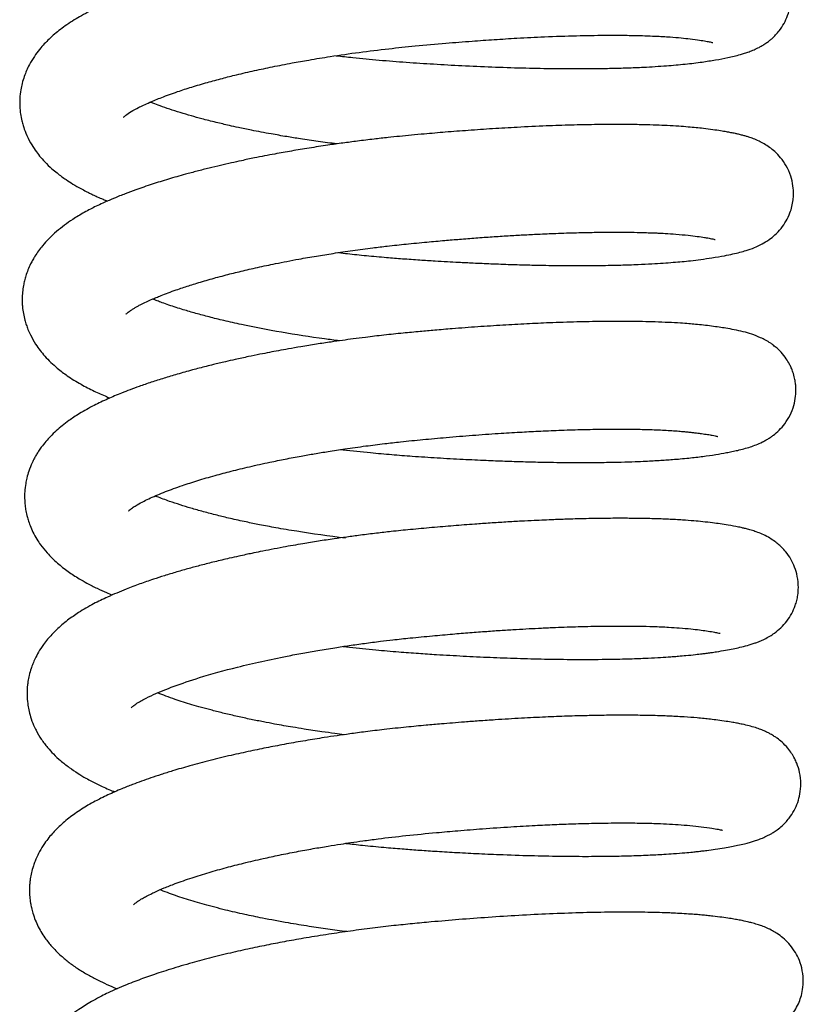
# Model space of a CAD drawing. Header units: inches. Extents: x 0 to 77643, y -44170 to 0.
# Tile 221 of 256: x 75367.25 to 75369.78, y -39652.22 to -39649.04. Entities that reach past the tile are written whole.
import ezdxf

# ---------------------------------------------------------------- set-up
doc = ezdxf.new("R2010")
doc.units = ezdxf.units.IN
doc.header["$MEASUREMENT"] = 0
doc.layers.add('FAKRO LOFT LADDERS', color=7, linetype='Continuous')

msp = doc.modelspace()

# ---------------------------------------------------------------- linework, layer by layer
at = {"layer": 'FAKRO LOFT LADDERS', "color": 7, "linetype": 'Continuous'}
for points, knots in [([(75368.2733, -39649.15338), (75368.29115, -39649.15544), (75368.33739, -39649.16053), (75368.41308, -39649.1678), (75368.50044, -39649.17459), (75368.58982, -39649.18041), (75368.68237, -39649.18558), (75368.77838, -39649.18988), (75368.87464, -39649.19304), (75368.96702, -39649.19488), (75369.04556, -39649.1954), (75369.11083, -39649.19502), (75369.16449, -39649.19412), (75369.21661, -39649.19265), (75369.27684, -39649.19017), (75369.3402, -39649.18627), (75369.40352, -39649.18066), (75369.45634, -39649.17412), (75369.50164, -39649.16707), (75369.54372, -39649.15912), (75369.5709, -39649.15274), (75369.59534, -39649.14546), (75369.60947, -39649.14064), (75369.6248, -39649.13456), (75369.63906, -39649.1278), (75369.65193, -39649.12065), (75369.66288, -39649.1137), (75369.67336, -39649.10601), (75369.68408, -39649.09709), (75369.69499, -39649.0866), (75369.70885, -39649.07052), (75369.7226, -39649.04996), (75369.73532, -39649.02242), (75369.74399, -39648.99011), (75369.74608, -39648.95529), (75369.74179, -39648.92315), (75369.73381, -39648.89748), (75369.72425, -39648.87661), (75369.71265, -39648.85756), (75369.69896, -39648.84055), (75369.68569, -39648.82722), (75369.6729, -39648.8165), (75369.66056, -39648.80781), (75369.64915, -39648.8008), (75369.63749, -39648.79463), (75369.62802, -39648.79024), (75369.61589, -39648.78514), (75369.60332, -39648.78068), (75369.59353, -39648.77761), (75369.58458, -39648.77503), (75369.57, -39648.77114), (75369.54806, -39648.76624), (75369.51869, -39648.76092), (75369.4863, -39648.75603), (75369.45296, -39648.75177), (75369.42286, -39648.74867), (75369.39804, -39648.74652), (75369.37167, -39648.74458), (75369.34004, -39648.74272), (75369.30504, -39648.74116), (75369.2671, -39648.73995), (75369.22757, -39648.73918), (75369.18427, -39648.7388), (75369.13541, -39648.73889), (75369.0769, -39648.73965), (75369.01316, -39648.74122), (75368.95148, -39648.74341), (75368.89911, -39648.74571), (75368.8527, -39648.74805), (75368.80475, -39648.75074), (75368.74519, -39648.75447), (75368.6795, -39648.75912), (75368.61189, -39648.76444), (75368.54506, -39648.77019), (75368.48491, -39648.77575), (75368.43224, -39648.78121), (75368.39159, -39648.78577), (75368.3536, -39648.79032), (75368.31881, -39648.79474), (75368.2874, -39648.79895), (75368.25503, -39648.80349), (75368.2093, -39648.81021), (75368.15385, -39648.81901), (75368.09676, -39648.82889), (75368.04653, -39648.83819), (75367.9938, -39648.84856), (75367.94519, -39648.85887), (75367.90622, -39648.86767), (75367.88208, -39648.87332), (75367.86111, -39648.87837), (75367.83812, -39648.88406), (75367.81088, -39648.89105), (75367.78111, -39648.899), (75367.75131, -39648.90734), (75367.72001, -39648.91649), (75367.68728, -39648.92655), (75367.65179, -39648.93812), (75367.61512, -39648.95084), (75367.58096, -39648.96358), (75367.55235, -39648.97502), (75367.52707, -39648.98571), (75367.50299, -39648.99648), (75367.47526, -39649.00988), (75367.44987, -39649.02341), (75367.42506, -39649.03796), (75367.40231, -39649.05273), (75367.38127, -39649.06794), (75367.36209, -39649.08336), (75367.34472, -39649.09898), (75367.32852, -39649.11536), (75367.31244, -39649.13377), (75367.29595, -39649.15588), (75367.28193, -39649.17895), (75367.27109, -39649.20137), (75367.26359, -39649.22023), (75367.25683, -39649.24241), (75367.25196, -39649.26566), (75367.2494, -39649.28815), (75367.24902, -39649.30835), (75367.24976, -39649.32503), (75367.25172, -39649.34314), (75367.25524, -39649.36167), (75367.26083, -39649.38246), (75367.26959, -39649.40695), (75367.28288, -39649.43388), (75367.29853, -39649.45835), (75367.31404, -39649.47863), (75367.3319, -39649.49872), (75367.35081, -39649.51682), (75367.36904, -39649.53211), (75367.38441, -39649.54386), (75367.40159, -39649.55597), (75367.42175, -39649.56894), (75367.44402, -39649.58179), (75367.46149, -39649.59103), (75367.47471, -39649.59767), (75367.48674, -39649.60346), (75367.50145, -39649.61023), (75367.51711, -39649.61705), (75367.52827, -39649.62171), (75367.53306, -39649.62366)], [0.003751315, 0.003751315, 0.003751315, 0.003751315, 0.003846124, 0.003995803, 0.004148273, 0.004302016, 0.004462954, 0.004635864, 0.004815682, 0.00499088, 0.005160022, 0.005280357, 0.005394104, 0.005504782, 0.005629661, 0.005817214, 0.00598408, 0.00615225, 0.00630319, 0.006458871, 0.006639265, 0.006694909, 0.006756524, 0.006824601, 0.006885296, 0.006920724, 0.006963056, 0.006997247, 0.007022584, 0.00706372, 0.007101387, 0.007159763, 0.007214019, 0.007279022, 0.007350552, 0.007410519, 0.007463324, 0.007502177, 0.007550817, 0.007595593, 0.007634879, 0.007676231, 0.007714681, 0.007747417, 0.00779313, 0.007827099, 0.007866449, 0.007928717, 0.007976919, 0.008005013, 0.008045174, 0.008176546, 0.00828399, 0.008408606, 0.008543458, 0.008626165, 0.008686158, 0.008762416, 0.008852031, 0.008944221, 0.009034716, 0.009133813, 0.009225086, 0.009330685, 0.009455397, 0.009594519, 0.009716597, 0.00981564, 0.009892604, 0.009976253, 0.010080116, 0.010216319, 0.010327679, 0.010437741, 0.010567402, 0.010642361, 0.010713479, 0.010780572, 0.010842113, 0.010897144, 0.010947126, 0.01101454, 0.011142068, 0.011247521, 0.011329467, 0.011423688, 0.011547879, 0.011613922, 0.011657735, 0.011695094, 0.011743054, 0.01180129, 0.011868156, 0.011935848, 0.011999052, 0.01208116, 0.012165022, 0.012256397, 0.012357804, 0.012434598, 0.012493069, 0.012573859, 0.012651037, 0.01273905, 0.01281612, 0.01289832, 0.01297357, 0.013044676, 0.013114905, 0.013179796, 0.013246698, 0.013327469, 0.013414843, 0.013473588, 0.013530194, 0.013591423, 0.013645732, 0.013720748, 0.013767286, 0.013803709, 0.013850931, 0.013910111, 0.013951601, 0.01402132, 0.014118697, 0.014196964, 0.014263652, 0.014336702, 0.01442977, 0.014493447, 0.014546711, 0.014599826, 0.014677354, 0.01476033, 0.014814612, 0.01484799, 0.014883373, 0.014926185, 0.01498206, 0.015023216, 0.015023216, 0.015023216, 0.015023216]), ([(75367.58545, -39649.35224), (75367.58548, -39649.35221), (75367.58661, -39649.35095), (75367.59412, -39649.34431), (75367.61223, -39649.33242), (75367.63525, -39649.31988), (75367.66692, -39649.30501), (75367.70987, -39649.28741), (75367.75567, -39649.2708), (75367.80575, -39649.25454), (75367.85426, -39649.24019), (75367.9031, -39649.22695), (75367.9539, -39649.2142), (75368.00797, -39649.20167), (75368.06791, -39649.18894), (75368.12663, -39649.17752), (75368.18893, -39649.1664), (75368.26125, -39649.15461), (75368.34765, -39649.1422), (75368.43977, -39649.13088), (75368.53362, -39649.12132), (75368.62383, -39649.11314), (75368.70909, -39649.10633), (75368.78584, -39649.10094), (75368.86442, -39649.09616), (75368.95434, -39649.09172), (75369.04974, -39649.08845), (75369.13877, -39649.08703), (75369.21182, -39649.08724), (75369.26554, -39649.08841), (75369.31206, -39649.0902), (75369.35201, -39649.09252), (75369.38891, -39649.09561), (75369.42111, -39649.09921), (75369.44831, -39649.10278), (75369.46987, -39649.10625), (75369.48237, -39649.10869), (75369.48976, -39649.11042), (75369.49186, -39649.111), (75369.49208, -39649.11108), (75369.49208, -39649.11108)], [0.9866361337, 0.9866361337, 0.9866361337, 0.9866361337, 0.9867149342, 0.9868702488, 0.9870218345, 0.9871302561, 0.9872939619, 0.9874367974, 0.9876023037, 0.9877338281, 0.9878701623, 0.9879903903, 0.988100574, 0.9882331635, 0.9883600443, 0.9884937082, 0.9886049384, 0.9887447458, 0.9889292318, 0.9891135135, 0.9892783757, 0.9894690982, 0.9896333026, 0.9897749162, 0.9899231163, 0.9901075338, 0.9903347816, 0.9905467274, 0.9907312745, 0.990889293, 0.9909908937, 0.9911493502, 0.991281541, 0.9914045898, 0.9915520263, 0.9916741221, 0.9917922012, 0.9918694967, 0.9919488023, 0.9919645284, 0.9919645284, 0.9919645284, 0.9919645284]), ([(75368.27579, -39649.43869), (75368.25541, -39649.43615), (75368.2155, -39649.43088), (75368.16148, -39649.42297), (75368.11066, -39649.41486), (75368.05751, -39649.40569), (75368.00519, -39649.39577), (75367.96044, -39649.38649), (75367.92242, -39649.37813), (75367.88233, -39649.36872), (75367.84157, -39649.35835), (75367.80295, -39649.34773), (75367.76818, -39649.33743), (75367.73424, -39649.32654), (75367.70495, -39649.31632), (75367.68457, -39649.30861), (75367.67438, -39649.30456), (75367.67144, -39649.30337)], [0.9835237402, 0.9835237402, 0.9835237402, 0.9835237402, 0.98364438, 0.9837617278, 0.9838520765, 0.9839596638, 0.9841002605, 0.9841954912, 0.9842641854, 0.9843676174, 0.9844866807, 0.9845768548, 0.9846793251, 0.9847839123, 0.9848878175, 0.9849702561, 0.985004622, 0.985004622, 0.985004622, 0.985004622]), ([(75368.28056, -39649.79025), (75368.29048, -39649.79139), (75368.32045, -39649.79476), (75368.37239, -39649.80013), (75368.43183, -39649.80552), (75368.48976, -39649.8101), (75368.54208, -39649.81371), (75368.5903, -39649.8168), (75368.63197, -39649.81925), (75368.67299, -39649.82149), (75368.72009, -39649.82384), (75368.77642, -39649.82631), (75368.83586, -39649.82847), (75368.89188, -39649.83007), (75368.93966, -39649.8311), (75368.97937, -39649.83171), (75369.02103, -39649.83212), (75369.0703, -39649.83227), (75369.13085, -39649.83184), (75369.19217, -39649.83062), (75369.24741, -39649.82873), (75369.29286, -39649.82654), (75369.33069, -39649.82422), (75369.37319, -39649.82105), (75369.4139, -39649.81719), (75369.45532, -39649.81218), (75369.49234, -39649.80675), (75369.52744, -39649.80075), (75369.55493, -39649.79518), (75369.5796, -39649.78929), (75369.60119, -39649.78319), (75369.62513, -39649.77489), (75369.64918, -39649.764), (75369.67225, -39649.7501), (75369.69351, -39649.7332), (75369.71258, -39649.71327), (75369.7294, -39649.68888), (75369.74103, -39649.66441), (75369.74828, -39649.64102), (75369.75187, -39649.62108), (75369.75345, -39649.59867), (75369.75198, -39649.57264), (75369.74463, -39649.54077), (75369.73075, -39649.50966), (75369.71217, -39649.48297), (75369.69312, -39649.46342), (75369.67594, -39649.44962), (75369.65704, -39649.43752), (75369.6405, -39649.42907), (75369.62363, -39649.42197), (75369.60985, -39649.41717), (75369.59821, -39649.41357), (75369.58717, -39649.41051), (75369.57603, -39649.40773), (75369.56353, -39649.40491), (75369.55084, -39649.40231), (75369.535, -39649.39938), (75369.51583, -39649.39621), (75369.49141, -39649.39264), (75369.46494, -39649.38925), (75369.43778, -39649.38628), (75369.41123, -39649.38386), (75369.38046, -39649.38155), (75369.34622, -39649.37956), (75369.30732, -39649.37787), (75369.265, -39649.37662), (75369.21631, -39649.37586), (75369.16421, -39649.37571), (75369.10342, -39649.37625), (75369.03336, -39649.37775), (75368.95011, -39649.38061), (75368.86505, -39649.38462), (75368.78037, -39649.38959), (75368.70261, -39649.39491), (75368.62859, -39649.40063), (75368.56713, -39649.40588), (75368.51766, -39649.4104), (75368.47866, -39649.41415), (75368.43839, -39649.41834), (75368.39281, -39649.42345), (75368.34405, -39649.4294), (75368.29422, -39649.43599), (75368.24198, -39649.44341), (75368.18643, -39649.45195), (75368.12926, -39649.46148), (75368.07011, -39649.4721), (75368.01621, -39649.48257), (75367.96959, -39649.49229), (75367.93313, -39649.50027), (75367.89811, -39649.50829), (75367.86108, -39649.51719), (75367.82305, -39649.52683), (75367.77882, -39649.53866), (75367.73001, -39649.55265), (75367.6762, -39649.56944), (75367.63022, -39649.58514), (75367.59545, -39649.59805), (75367.56916, -39649.60835), (75367.54467, -39649.61843), (75367.5194, -39649.62955), (75367.49749, -39649.63981), (75367.47714, -39649.65002), (75367.45824, -39649.66017), (75367.43899, -39649.67131), (75367.4173, -39649.6849), (75367.39346, -39649.70145), (75367.3678, -39649.72191), (75367.34413, -39649.74391), (75367.32033, -39649.77016), (75367.30335, -39649.79359), (75367.29146, -39649.81359), (75367.28359, -39649.82845), (75367.27575, -39649.84593), (75367.2692, -39649.86422), (75367.26447, -39649.88103), (75367.26072, -39649.89838), (75367.25794, -39649.918), (75367.25692, -39649.93686), (75367.25717, -39649.95282), (75367.25822, -39649.96854), (75367.26075, -39649.98725), (75367.26514, -39650.0068), (75367.27036, -39650.02398), (75367.27631, -39650.04005), (75367.28583, -39650.06132), (75367.29893, -39650.08429), (75367.31491, -39650.10675), (75367.3366, -39650.13294), (75367.36811, -39650.16276), (75367.40525, -39650.19062), (75367.44494, -39650.21541), (75367.48802, -39650.2377), (75367.51996, -39650.25191), (75367.53743, -39650.25916), (75367.54099, -39650.26062)], [0.016599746, 0.016599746, 0.016599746, 0.016599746, 0.016652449, 0.016758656, 0.016873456, 0.016963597, 0.017061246, 0.017146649, 0.017216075, 0.017280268, 0.017363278, 0.017466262, 0.017582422, 0.017686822, 0.017776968, 0.017852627, 0.017915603, 0.018021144, 0.018147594, 0.018290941, 0.018419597, 0.018526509, 0.018619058, 0.018705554, 0.018862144, 0.018962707, 0.019083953, 0.019233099, 0.019348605, 0.019439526, 0.019534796, 0.019646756, 0.019743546, 0.019822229, 0.019880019, 0.019945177, 0.020004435, 0.020061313, 0.020103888, 0.02014548, 0.020177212, 0.020230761, 0.020293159, 0.020363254, 0.020428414, 0.02048964, 0.020543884, 0.020596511, 0.020657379, 0.02072829, 0.02078831, 0.02083259, 0.020879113, 0.020933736, 0.020978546, 0.021038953, 0.021099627, 0.021173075, 0.021266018, 0.021371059, 0.021446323, 0.02152101, 0.021609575, 0.021710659, 0.021799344, 0.021909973, 0.022022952, 0.022140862, 0.022258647, 0.022412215, 0.022569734, 0.022746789, 0.02289184, 0.023033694, 0.023164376, 0.023283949, 0.023356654, 0.023423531, 0.023487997, 0.023567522, 0.023662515, 0.023744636, 0.023831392, 0.02394112, 0.024044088, 0.024144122, 0.024270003, 0.02435059, 0.024415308, 0.024485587, 0.024561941, 0.024643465, 0.024725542, 0.02484865, 0.024971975, 0.025104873, 0.025194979, 0.025243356, 0.025319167, 0.025400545, 0.025465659, 0.025519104, 0.025583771, 0.025647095, 0.025708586, 0.025804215, 0.025901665, 0.02599733, 0.026089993, 0.026207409, 0.026244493, 0.02628693, 0.026345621, 0.026400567, 0.026443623, 0.02648494, 0.026540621, 0.026598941, 0.026632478, 0.026665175, 0.026722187, 0.026780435, 0.026822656, 0.02686489, 0.026918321, 0.027012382, 0.027083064, 0.027150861, 0.027308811, 0.027432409, 0.027586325, 0.027719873, 0.027840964, 0.027871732, 0.027871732, 0.027871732, 0.027871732]), ([(75367.59333, -39649.98919), (75367.59334, -39649.98918), (75367.59512, -39649.98719), (75367.60302, -39649.98076), (75367.61336, -39649.97382), (75367.62209, -39649.96847), (75367.63114, -39649.96337), (75367.643, -39649.95713), (75367.6578, -39649.94995), (75367.67504, -39649.94216), (75367.69097, -39649.93537), (75367.70856, -39649.92821), (75367.73005, -39649.91995), (75367.75313, -39649.91161), (75367.77555, -39649.90393), (75367.79591, -39649.89726), (75367.82502, -39649.8881), (75367.86467, -39649.87641), (75367.9146, -39649.86293), (75367.96585, -39649.85017), (75368.01922, -39649.83788), (75368.06913, -39649.8273), (75368.11412, -39649.81841), (75368.15805, -39649.81019), (75368.20791, -39649.80149), (75368.2659, -39649.79217), (75368.32687, -39649.78321), (75368.38552, -39649.77546), (75368.44318, -39649.76854), (75368.5016, -39649.76223), (75368.56369, -39649.75626), (75368.62145, -39649.75107), (75368.67427, -39649.74666), (75368.7255, -39649.7427), (75368.77803, -39649.73897), (75368.82909, -39649.7357), (75368.87862, -39649.73285), (75368.93033, -39649.73023), (75368.98845, -39649.72776), (75369.04931, -39649.72578), (75369.10809, -39649.72455), (75369.15988, -39649.72405), (75369.20589, -39649.72415), (75369.24463, -39649.7247), (75369.27475, -39649.72547), (75369.29709, -39649.72625), (75369.31707, -39649.72711), (75369.34234, -39649.72841), (75369.37605, -39649.73067), (75369.41128, -39649.73405), (75369.44174, -39649.73775), (75369.46216, -39649.74066), (75369.47531, -39649.74282), (75369.48471, -39649.74453), (75369.49224, -39649.74608), (75369.4981, -39649.74748), (75369.49975, -39649.74794), (75369.49994, -39649.74801), (75369.49995, -39649.74801)], [0.9737785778, 0.9737785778, 0.9737785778, 0.9737785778, 0.9738957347, 0.9740385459, 0.9741034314, 0.9741672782, 0.9742248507, 0.974273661, 0.9743598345, 0.974436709, 0.9744888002, 0.9745460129, 0.9746254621, 0.9747086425, 0.9747712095, 0.9748292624, 0.9748864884, 0.9750163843, 0.9751457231, 0.9752602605, 0.9753810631, 0.9755090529, 0.9755872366, 0.9756686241, 0.9757838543, 0.9758924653, 0.9760172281, 0.9761442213, 0.9762346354, 0.9763510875, 0.9764808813, 0.9765919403, 0.9766844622, 0.9767873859, 0.9768914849, 0.9769949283, 0.9770933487, 0.9771930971, 0.9773158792, 0.9774632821, 0.977594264, 0.9777201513, 0.9778363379, 0.9779427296, 0.9780296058, 0.9780896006, 0.978139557, 0.9782131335, 0.9783318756, 0.9784879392, 0.9786203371, 0.9787429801, 0.9788080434, 0.9788692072, 0.9789469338, 0.9790261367, 0.9790972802, 0.9791098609, 0.9791098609, 0.9791098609, 0.9791098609]), ([(75368.28357, -39650.07561), (75368.26747, -39650.0736), (75368.15599, -39650.05907), (75368.02737, -39650.03686), (75367.91171, -39650.01085), (75367.86257, -39649.99874), (75367.81866, -39649.98693), (75367.78339, -39649.97658), (75367.75478, -39649.96757), (75367.73207, -39649.95999), (75367.71157, -39649.95273), (75367.69446, -39649.94631), (75367.68436, -39649.94234), (75367.67974, -39649.94047), (75367.6794, -39649.94033)], [0.9706699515, 0.9706699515, 0.9706699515, 0.9706699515, 0.9707652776, 0.9713341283, 0.9714692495, 0.9715883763, 0.9717030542, 0.9718179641, 0.9718875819, 0.9719612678, 0.972033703, 0.9720945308, 0.972144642, 0.9721485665, 0.9721485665, 0.9721485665, 0.9721485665]), ([(75368.28824, -39650.42716), (75368.29073, -39650.42745), (75368.3225, -39650.43109), (75368.37727, -39650.43684), (75368.45203, -39650.44354), (75368.52413, -39650.44895), (75368.60131, -39650.454), (75368.68133, -39650.45854), (75368.7545, -39650.46201), (75368.81918, -39650.46456), (75368.88031, -39650.46651), (75368.93626, -39650.46785), (75368.98868, -39650.46869), (75369.03708, -39650.46912), (75369.08835, -39650.46916), (75369.14185, -39650.46869), (75369.19325, -39650.46768), (75369.23761, -39650.46629), (75369.27197, -39650.46487), (75369.29768, -39650.46358), (75369.31932, -39650.46234), (75369.34029, -39650.46099), (75369.36306, -39650.45934), (75369.38809, -39650.45727), (75369.42138, -39650.45411), (75369.46072, -39650.44952), (75369.50102, -39650.44356), (75369.53158, -39650.43832), (75369.55451, -39650.4338), (75369.57345, -39650.42965), (75369.59311, -39650.42471), (75369.61256, -39650.41897), (75369.63226, -39650.41193), (75369.64905, -39650.40464), (75369.66393, -39650.39671), (75369.67285, -39650.3913), (75369.68079, -39650.38598), (75369.69145, -39650.37819), (75369.70679, -39650.36503), (75369.72582, -39650.3434), (75369.74255, -39650.31661), (75369.75454, -39650.28603), (75369.76053, -39650.25548), (75369.76124, -39650.231), (75369.75949, -39650.21163), (75369.75662, -39650.19516), (75369.75179, -39650.1781), (75369.74589, -39650.16314), (75369.73922, -39650.14934), (75369.72833, -39650.13122), (75369.71445, -39650.11394), (75369.7003, -39650.10005), (75369.68877, -39650.09054), (75369.6702, -39650.07719), (75369.64551, -39650.06416), (75369.61706, -39650.05354), (75369.59049, -39650.04603), (75369.56251, -39650.03985), (75369.53662, -39650.03519), (75369.51216, -39650.0314), (75369.48833, -39650.02815), (75369.46259, -39650.02499), (75369.43763, -39650.02245), (75369.41281, -39650.02031), (75369.38413, -39650.01822), (75369.34798, -39650.01617), (75369.30705, -39650.01452), (75369.2674, -39650.01348), (75369.23112, -39650.01292), (75369.18716, -39650.01263), (75369.12866, -39650.01291), (75369.05076, -39650.0144), (75368.96969, -39650.0171), (75368.88924, -39650.02076), (75368.81209, -39650.02505), (75368.73156, -39650.03032), (75368.65778, -39650.03586), (75368.59535, -39650.04105), (75368.54231, -39650.04577), (75368.48744, -39650.05093), (75368.4283, -39650.05718), (75368.37442, -39650.06353), (75368.32971, -39650.06925), (75368.29275, -39650.07425), (75368.25312, -39650.07991), (75368.20823, -39650.08672), (75368.16208, -39650.09421), (75368.12114, -39650.10128), (75368.08737, -39650.1074), (75368.05671, -39650.11319), (75368.02428, -39650.11955), (75367.98716, -39650.12716), (75367.94993, -39650.13521), (75367.91845, -39650.14236), (75367.89489, -39650.1479), (75367.8743, -39650.15287), (75367.84518, -39650.16011), (75367.80586, -39650.17036), (75367.76015, -39650.18311), (75367.71587, -39650.19637), (75367.67457, -39650.20961), (75367.62827, -39650.22555), (75367.581, -39650.24341), (75367.53332, -39650.26353), (75367.48784, -39650.28496), (75367.45107, -39650.30543), (75367.42487, -39650.32216), (75367.40632, -39650.33496), (75367.38712, -39650.34954), (75367.36711, -39650.36661), (75367.34902, -39650.38424), (75367.33427, -39650.40047), (75367.32035, -39650.418), (75367.31069, -39650.43198), (75367.30335, -39650.44366), (75367.2964, -39650.45591), (75367.28755, -39650.47352), (75367.27896, -39650.49486), (75367.27231, -39650.51771), (75367.26773, -39650.53991), (75367.26537, -39650.56029), (75367.26483, -39650.57838), (75367.26516, -39650.59152), (75367.26613, -39650.6052), (75367.26826, -39650.62152), (75367.27183, -39650.63879), (75367.27664, -39650.65608), (75367.283, -39650.67423), (75367.29233, -39650.69535), (75367.30392, -39650.71623), (75367.31912, -39650.73902), (75367.34084, -39650.76593), (75367.37004, -39650.79444), (75367.40459, -39650.82157), (75367.43755, -39650.84299), (75367.46878, -39650.86067), (75367.49806, -39650.87546), (75367.52601, -39650.88802), (75367.54263, -39650.895), (75367.54917, -39650.89767)], [0.029448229, 0.029448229, 0.029448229, 0.029448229, 0.02946144, 0.029616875, 0.02973686, 0.029852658, 0.029993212, 0.0301403, 0.030273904, 0.030383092, 0.030490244, 0.030610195, 0.030697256, 0.030791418, 0.03089453, 0.031006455, 0.031124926, 0.031228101, 0.031307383, 0.031367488, 0.031415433, 0.031468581, 0.031527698, 0.031594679, 0.031672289, 0.031808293, 0.031947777, 0.03207896, 0.032148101, 0.032224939, 0.032313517, 0.032406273, 0.032488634, 0.032567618, 0.032610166, 0.032644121, 0.03266437, 0.032688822, 0.032747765, 0.032807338, 0.032873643, 0.032939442, 0.032997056, 0.033050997, 0.033077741, 0.033107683, 0.033145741, 0.033174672, 0.033202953, 0.033241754, 0.033299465, 0.033340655, 0.033376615, 0.033404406, 0.033515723, 0.033630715, 0.033754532, 0.033878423, 0.033988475, 0.034070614, 0.03415814, 0.034246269, 0.034325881, 0.034388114, 0.034465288, 0.034571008, 0.034681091, 0.034778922, 0.034859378, 0.034934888, 0.035077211, 0.035239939, 0.035416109, 0.035553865, 0.035695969, 0.035841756, 0.035988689, 0.036087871, 0.036170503, 0.036266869, 0.036374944, 0.036480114, 0.036549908, 0.03661106, 0.036676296, 0.03676142, 0.036852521, 0.036927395, 0.036987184, 0.037041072, 0.037100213, 0.037171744, 0.037255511, 0.03731993, 0.037361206, 0.037399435, 0.037446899, 0.03754324, 0.037650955, 0.037750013, 0.037848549, 0.037947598, 0.038097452, 0.038224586, 0.038356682, 0.038510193, 0.038573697, 0.038629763, 0.038709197, 0.038784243, 0.038861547, 0.038928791, 0.03899413, 0.039037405, 0.039073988, 0.039109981, 0.039154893, 0.039235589, 0.039296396, 0.0393448, 0.039414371, 0.039456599, 0.039486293, 0.039516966, 0.039563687, 0.039615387, 0.039655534, 0.039705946, 0.039769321, 0.039843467, 0.039902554, 0.039999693, 0.040137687, 0.040267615, 0.040389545, 0.04047276, 0.0405767, 0.040665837, 0.04072242, 0.04072242, 0.04072242, 0.04072242]), ([(75367.60171, -39650.62562), (75367.60177, -39650.62555), (75367.60251, -39650.62479), (75367.60545, -39650.62201), (75367.61539, -39650.6145), (75367.63009, -39650.60517), (75367.64859, -39650.59507), (75367.67866, -39650.58075), (75367.71892, -39650.56376), (75367.77099, -39650.54479), (75367.82528, -39650.52721), (75367.87832, -39650.5117), (75367.93441, -39650.49676), (75367.99354, -39650.48236), (75368.05223, -39650.46936), (75368.10837, -39650.45794), (75368.15655, -39650.44883), (75368.20281, -39650.44067), (75368.24992, -39650.43288), (75368.30526, -39650.42438), (75368.3663, -39650.41586), (75368.42662, -39650.40831), (75368.48833, -39650.40135), (75368.55479, -39650.39475), (75368.63264, -39650.38764), (75368.71442, -39650.38097), (75368.7939, -39650.37531), (75368.86457, -39650.37097), (75368.92992, -39650.36753), (75368.99594, -39650.36468), (75369.0627, -39650.36255), (75369.1245, -39650.36135), (75369.1798, -39650.36094), (75369.23215, -39650.36124), (75369.28472, -39650.36234), (75369.33601, -39650.36442), (75369.37394, -39650.36689), (75369.3992, -39650.36907), (75369.41398, -39650.37055), (75369.42689, -39650.37198), (75369.44112, -39650.37367), (75369.45761, -39650.3758), (75369.4753, -39650.3784), (75369.48964, -39650.38088), (75369.49996, -39650.38297), (75369.5057, -39650.38434), (75369.50766, -39650.38489), (75369.50784, -39650.38494), (75369.50784, -39650.38494)], [0.9609633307, 0.9609633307, 0.9609633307, 0.9609633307, 0.9609750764, 0.9610937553, 0.961208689, 0.9613067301, 0.9614354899, 0.9615325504, 0.9617156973, 0.9618924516, 0.962035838, 0.9621837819, 0.9623130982, 0.9624518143, 0.9625988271, 0.962705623, 0.9628129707, 0.9629005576, 0.9629908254, 0.9630981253, 0.9632302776, 0.9633494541, 0.9634483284, 0.9635862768, 0.9637319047, 0.9638970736, 0.9640615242, 0.9642009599, 0.9643230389, 0.9644649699, 0.9646203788, 0.9647637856, 0.9648922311, 0.9650223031, 0.9651654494, 0.9653250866, 0.9654847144, 0.9655553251, 0.9656107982, 0.9656637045, 0.9657176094, 0.9657956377, 0.9659015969, 0.966004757, 0.9660877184, 0.9661674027, 0.9662379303, 0.9662545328, 0.9662545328, 0.9662545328, 0.9662545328]), ([(75368.30301, -39650.71379), (75368.24914, -39650.70727), (75368.17242, -39650.69658), (75368.08191, -39650.68112), (75368.0276, -39650.67091), (75367.97848, -39650.6609), (75367.93246, -39650.65074), (75367.88627, -39650.63966), (75367.84354, -39650.62855), (75367.8036, -39650.61724), (75367.76711, -39650.60601), (75367.73006, -39650.59363), (75367.70417, -39650.58402), (75367.6897, -39650.57824), (75367.68758, -39650.57738)], [0.9577942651, 0.9577942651, 0.9577942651, 0.9577942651, 0.9581094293, 0.9582521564, 0.9583667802, 0.9584647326, 0.9585850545, 0.958690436, 0.9588052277, 0.9589168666, 0.9590199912, 0.9591273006, 0.959269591, 0.9592943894, 0.9592943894, 0.9592943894, 0.9592943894]), ([(75368.29604, -39651.06408), (75368.30281, -39651.06487), (75368.33782, -39651.06884), (75368.39768, -39651.07499), (75368.47223, -39651.08148), (75368.53767, -39651.08623), (75368.6072, -39651.09079), (75368.68478, -39651.09527), (75368.77208, -39651.09943), (75368.86035, -39651.10271), (75368.95178, -39651.10506), (75369.04855, -39651.10627), (75369.13843, -39651.10592), (75369.21373, -39651.10434), (75369.26907, -39651.10235), (75369.31221, -39651.1002), (75369.3423, -39651.09833), (75369.36427, -39651.09676), (75369.38341, -39651.09527), (75369.40771, -39651.09314), (75369.43323, -39651.09055), (75369.45463, -39651.08805), (75369.47125, -39651.08591), (75369.4871, -39651.08368), (75369.5086, -39651.08046), (75369.53249, -39651.0765), (75369.55719, -39651.07184), (75369.58079, -39651.06676), (75369.60409, -39651.06087), (75369.62363, -39651.05486), (75369.63904, -39651.04914), (75369.64924, -39651.0449), (75369.66134, -39651.03931), (75369.67539, -39651.03175), (75369.69281, -39651.02034), (75369.7119, -39651.00479), (75369.73139, -39650.98333), (75369.74741, -39650.95879), (75369.75777, -39650.93544), (75369.76378, -39650.91536), (75369.76763, -39650.89572), (75369.7696, -39650.86956), (75369.76666, -39650.83868), (75369.75766, -39650.80783), (75369.74475, -39650.78105), (75369.7301, -39650.75997), (75369.71556, -39650.74393), (75369.70212, -39650.73171), (75369.68747, -39650.72059), (75369.66972, -39650.70963), (75369.65125, -39650.7006), (75369.63288, -39650.69341), (75369.61875, -39650.68885), (75369.60823, -39650.68583), (75369.60107, -39650.68393), (75369.59509, -39650.68243), (75369.58917, -39650.68102), (75369.5824, -39650.67948), (75369.56746, -39650.67628), (75369.54555, -39650.67225), (75369.51702, -39650.66789), (75369.48988, -39650.66426), (75369.46134, -39650.6609), (75369.42883, -39650.65786), (75369.39196, -39650.6551), (75369.34894, -39650.65275), (75369.30122, -39650.651), (75369.25287, -39650.64998), (75369.20175, -39650.64956), (75369.14567, -39650.64979), (75369.08594, -39650.65077), (75369.02901, -39650.65231), (75368.98318, -39650.65394), (75368.94609, -39650.65548), (75368.91127, -39650.65709), (75368.87009, -39650.65919), (75368.82244, -39650.66191), (75368.77217, -39650.6651), (75368.71577, -39650.66902), (75368.6531, -39650.6738), (75368.58335, -39650.67969), (75368.51592, -39650.68584), (75368.45618, -39650.69195), (75368.4022, -39650.69807), (75368.35421, -39650.70399), (75368.30842, -39650.71009), (75368.26302, -39650.71654), (75368.21549, -39650.72375), (75368.17133, -39650.73094), (75368.13347, -39650.73745), (75368.09938, -39650.74357), (75368.06385, -39650.75025), (75368.03015, -39650.7569), (75368.0029, -39650.7625), (75367.97988, -39650.76738), (75367.95548, -39650.7727), (75367.92155, -39650.78036), (75367.88072, -39650.79008), (75367.83732, -39650.80108), (75367.79664, -39650.81201), (75367.75679, -39650.82336), (75367.7181, -39650.8351), (75367.67834, -39650.84793), (75367.63674, -39650.86232), (75367.58657, -39650.88124), (75367.53706, -39650.90212), (75367.48537, -39650.92725), (75367.4426, -39650.95204), (75367.40241, -39650.98005), (75367.37411, -39651.00403), (75367.35303, -39651.02532), (75367.33912, -39651.04108), (75367.32444, -39651.05994), (75367.31077, -39651.0808), (75367.29964, -39651.10165), (75367.2918, -39651.11938), (75367.28517, -39651.1374), (75367.27968, -39651.15668), (75367.2761, -39651.17487), (75367.27425, -39651.18907), (75367.27303, -39651.20331), (75367.27254, -39651.22316), (75367.27422, -39651.24619), (75367.27833, -39651.2701), (75367.28438, -39651.2934), (75367.29279, -39651.31596), (75367.30398, -39651.33963), (75367.31959, -39651.36584), (75367.33768, -39651.38965), (75367.35912, -39651.41318), (75367.38221, -39651.4346), (75367.40871, -39651.45551), (75367.43624, -39651.47412), (75367.46068, -39651.48868), (75367.48662, -39651.50275), (75367.51131, -39651.51486), (75367.53678, -39651.52616), (75367.55057, -39651.53195), (75367.55696, -39651.53456)], [0.04229782, 0.04229782, 0.04229782, 0.04229782, 0.042333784, 0.042483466, 0.042612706, 0.042723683, 0.042824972, 0.042976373, 0.043131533, 0.04328997, 0.043455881, 0.043642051, 0.043851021, 0.044006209, 0.04413371, 0.044233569, 0.044319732, 0.044361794, 0.044405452, 0.044472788, 0.044561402, 0.044625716, 0.044667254, 0.044716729, 0.044778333, 0.044885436, 0.044979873, 0.04507046, 0.045177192, 0.045287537, 0.045334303, 0.045374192, 0.045412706, 0.045475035, 0.045523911, 0.045589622, 0.04565344, 0.045712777, 0.045767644, 0.045801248, 0.045834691, 0.045881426, 0.04595014, 0.046009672, 0.046064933, 0.046123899, 0.046165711, 0.046204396, 0.046248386, 0.046303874, 0.046376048, 0.046453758, 0.046522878, 0.046558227, 0.046591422, 0.046620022, 0.046640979, 0.046663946, 0.046704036, 0.046838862, 0.046937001, 0.047023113, 0.047127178, 0.047214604, 0.047317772, 0.047441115, 0.047561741, 0.047678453, 0.047787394, 0.047910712, 0.048044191, 0.048159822, 0.048252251, 0.048311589, 0.04837254, 0.048449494, 0.048541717, 0.048634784, 0.048722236, 0.048844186, 0.048967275, 0.049089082, 0.049197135, 0.049279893, 0.049372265, 0.049449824, 0.04952255, 0.049614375, 0.049705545, 0.049763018, 0.049822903, 0.049895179, 0.049963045, 0.050015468, 0.050053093, 0.050097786, 0.050159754, 0.05025673, 0.050348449, 0.050432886, 0.050521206, 0.05061506, 0.050701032, 0.050809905, 0.050927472, 0.051099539, 0.051236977, 0.051396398, 0.051522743, 0.051664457, 0.051725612, 0.051784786, 0.051847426, 0.051930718, 0.051994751, 0.052043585, 0.052089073, 0.052149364, 0.052202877, 0.052235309, 0.052261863, 0.052314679, 0.052390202, 0.052441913, 0.052504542, 0.052581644, 0.052632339, 0.052721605, 0.052821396, 0.052901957, 0.052994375, 0.053099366, 0.05319968, 0.053285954, 0.053345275, 0.053450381, 0.053516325, 0.053571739, 0.053571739, 0.053571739, 0.053571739]), ([(75367.60966, -39651.26248), (75367.60967, -39651.26247), (75367.60995, -39651.26214), (75367.61155, -39651.2606), (75367.62063, -39651.25319), (75367.6348, -39651.24403), (75367.65416, -39651.23317), (75367.70584, -39651.20811), (75367.80457, -39651.17117), (75367.95763, -39651.12875), (75368.07419, -39651.10287), (75368.16387, -39651.08586), (75368.21549, -39651.07676), (75368.26585, -39651.06853), (75368.31631, -39651.06091), (75368.36543, -39651.05403), (75368.41252, -39651.04796), (75368.46178, -39651.04211), (75368.5178, -39651.03606), (75368.58239, -39651.02985), (75368.64697, -39651.02408), (75368.70561, -39651.01929), (75368.75905, -39651.01527), (75368.80901, -39651.01184), (75368.85489, -39651.00898), (75368.89729, -39651.00658), (75368.93982, -39651.00443), (75368.99325, -39651.00206), (75369.06082, -39650.99971), (75369.13438, -39650.99818), (75369.19941, -39650.99785), (75369.25322, -39650.99839), (75369.30235, -39650.99961), (75369.3459, -39651.00152), (75369.38657, -39651.00415), (75369.41982, -39651.00715), (75369.44842, -39651.01049), (75369.47334, -39651.01381), (75369.49295, -39651.01694), (75369.50786, -39651.01986), (75369.51466, -39651.02154), (75369.51587, -39651.02192), (75369.51586, -39651.02192)], [0.9480662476, 0.9480662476, 0.9480662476, 0.9480662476, 0.9481103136, 0.9482075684, 0.9483374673, 0.9484563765, 0.9485486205, 0.9486927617, 0.9491810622, 0.949494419, 0.9498520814, 0.9499587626, 0.9500579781, 0.9501694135, 0.9502614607, 0.9503583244, 0.9504583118, 0.9505355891, 0.9506433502, 0.9507811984, 0.9509072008, 0.9510161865, 0.9511221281, 0.951220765, 0.9513127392, 0.9513981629, 0.951479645, 0.9515765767, 0.9517364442, 0.9519213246, 0.9520827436, 0.952213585, 0.9523427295, 0.952496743, 0.9526139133, 0.9527562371, 0.9528742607, 0.952984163, 0.9531170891, 0.9532384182, 0.9533433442, 0.9534055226, 0.9534055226, 0.9534055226, 0.9534055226]), ([(75368.29944, -39651.3495), (75368.28908, -39651.3482), (75368.26488, -39651.34509), (75368.22128, -39651.33912), (75368.17588, -39651.33234), (75368.13496, -39651.32572), (75368.10317, -39651.32029), (75368.07179, -39651.31467), (75368.03609, -39651.30792), (75367.99586, -39651.29981), (75367.95331, -39651.2906), (75367.91129, -39651.28079), (75367.87236, -39651.271), (75367.8375, -39651.26158), (75367.80656, -39651.25265), (75367.77841, -39651.24398), (75367.75013, -39651.23469), (75367.72241, -39651.22486), (75367.70454, -39651.21797), (75367.69631, -39651.21466)], [0.9449684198, 0.9449684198, 0.9449684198, 0.9449684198, 0.9450296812, 0.9451121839, 0.9452302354, 0.9453069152, 0.9453671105, 0.9454318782, 0.945509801, 0.9456008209, 0.9457024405, 0.945806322, 0.9459056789, 0.9459980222, 0.9460841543, 0.9461650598, 0.9462469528, 0.9463489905, 0.9464450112, 0.9464450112, 0.9464450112, 0.9464450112]), ([(75368.30413, -39651.70104), (75368.3223, -39651.70314), (75368.36341, -39651.70766), (75368.42421, -39651.71358), (75368.48371, -39651.71864), (75368.53849, -39651.72266), (75368.59516, -39651.72645), (75368.65833, -39651.73027), (75368.72823, -39651.73396), (75368.81101, -39651.73763), (75368.90174, -39651.74067), (75368.99499, -39651.74257), (75369.07907, -39651.74317), (75369.15389, -39651.74268), (75369.22124, -39651.74129), (75369.27133, -39651.7395), (75369.30821, -39651.73773), (75369.33584, -39651.73619), (75369.36757, -39651.7341), (75369.39848, -39651.73164), (75369.42391, -39651.72925), (75369.44199, -39651.72735), (75369.45737, -39651.72559), (75369.47688, -39651.72318), (75369.50185, -39651.71966), (75369.52827, -39651.7155), (75369.55191, -39651.71131), (75369.57351, -39651.70704), (75369.59347, -39651.70251), (75369.60881, -39651.69854), (75369.62413, -39651.69407), (75369.63746, -39651.68965), (75369.65261, -39651.68389), (75369.6663, -39651.67769), (75369.67806, -39651.67148), (75369.68843, -39651.66533), (75369.70013, -39651.65762), (75369.71594, -39651.64469), (75369.72678, -39651.63404), (75369.74146, -39651.61703), (75369.75521, -39651.59584), (75369.76715, -39651.56912), (75369.77488, -39651.53986), (75369.77779, -39651.50704), (75369.77402, -39651.47301), (75369.766, -39651.44668), (75369.75616, -39651.42525), (75369.74682, -39651.4094), (75369.73327, -39651.39112), (75369.71677, -39651.37424), (75369.70249, -39651.36275), (75369.68929, -39651.35371), (75369.67952, -39651.3479), (75369.66991, -39651.34284), (75369.65914, -39651.33772), (75369.64572, -39651.33218), (75369.6282, -39651.32614), (75369.6084, -39651.32057), (75369.59084, -39651.31645), (75369.57159, -39651.31254), (75369.55503, -39651.30955), (75369.53397, -39651.30615), (75369.50978, -39651.30275), (75369.48601, -39651.29978), (75369.46357, -39651.29732), (75369.4357, -39651.29471), (75369.40494, -39651.29241), (75369.37347, -39651.29059), (75369.34897, -39651.28944), (75369.3248, -39651.28852), (75369.29443, -39651.28761), (75369.25262, -39651.2868), (75369.20003, -39651.28647), (75369.14261, -39651.28687), (75369.08308, -39651.28795), (75369.01992, -39651.28976), (75368.94904, -39651.29253), (75368.87128, -39651.29639), (75368.79896, -39651.30075), (75368.73736, -39651.30498), (75368.69116, -39651.30842), (75368.65071, -39651.31163), (75368.60908, -39651.31511), (75368.5593, -39651.31952), (75368.49753, -39651.32533), (75368.4321, -39651.33239), (75368.37106, -39651.33976), (75368.32013, -39651.34649), (75368.27572, -39651.35278), (75368.22774, -39651.36), (75368.17299, -39651.36884), (75368.11276, -39651.3794), (75368.05346, -39651.39066), (75367.99367, -39651.4029), (75367.93031, -39651.41695), (75367.86478, -39651.43282), (75367.80154, -39651.44963), (75367.74918, -39651.46486), (75367.70729, -39651.47798), (75367.67384, -39651.48911), (75367.64313, -39651.49993), (75367.61181, -39651.51161), (75367.57526, -39651.52619), (75367.54136, -39651.54101), (75367.51327, -39651.55448), (75367.49157, -39651.56568), (75367.47054, -39651.5774), (75367.44847, -39651.59087), (75367.42795, -39651.60463), (75367.40817, -39651.61929), (75367.38971, -39651.63449), (75367.37265, -39651.65024), (75367.35741, -39651.66605), (75367.34308, -39651.6828), (75367.32812, -39651.70286), (75367.31379, -39651.72606), (75367.30312, -39651.74799), (75367.29606, -39651.76591), (75367.29072, -39651.78211), (75367.28603, -39651.80053), (75367.2829, -39651.81884), (75367.28121, -39651.83564), (75367.28049, -39651.85342), (75367.28121, -39651.87307), (75367.2836, -39651.89247), (75367.28703, -39651.91013), (75367.29403, -39651.93664), (75367.30844, -39651.97199), (75367.33126, -39652.00865), (75367.35639, -39652.03929), (75367.3817, -39652.06428), (75367.40939, -39652.08708), (75367.43849, -39652.10755), (75367.47008, -39652.12668), (75367.50057, -39652.14282), (75367.53211, -39652.15772), (75367.55306, -39652.16669), (75367.5645, -39652.17137)], [0.055147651, 0.055147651, 0.055147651, 0.055147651, 0.055244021, 0.05536478, 0.055466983, 0.055555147, 0.055650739, 0.055763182, 0.055886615, 0.056020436, 0.05620666, 0.056383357, 0.056548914, 0.056703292, 0.056846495, 0.056987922, 0.057048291, 0.057112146, 0.057192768, 0.057291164, 0.057360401, 0.057407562, 0.057448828, 0.057497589, 0.057587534, 0.05769147, 0.057777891, 0.057856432, 0.057954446, 0.058026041, 0.058080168, 0.058140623, 0.058203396, 0.058269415, 0.058303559, 0.058333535, 0.058376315, 0.058424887, 0.058462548, 0.058502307, 0.058561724, 0.058618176, 0.058672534, 0.05873488, 0.058804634, 0.058864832, 0.058895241, 0.058935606, 0.058978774, 0.059038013, 0.059088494, 0.059116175, 0.059157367, 0.059189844, 0.059215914, 0.05927596, 0.059348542, 0.059438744, 0.059537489, 0.059596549, 0.059661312, 0.059746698, 0.05984301, 0.059922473, 0.059987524, 0.060055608, 0.06017465, 0.060251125, 0.060310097, 0.060366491, 0.060434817, 0.060534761, 0.060664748, 0.060791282, 0.060905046, 0.061033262, 0.061168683, 0.061314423, 0.061468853, 0.061563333, 0.061645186, 0.061714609, 0.061777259, 0.061864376, 0.06197575, 0.062100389, 0.062206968, 0.062296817, 0.062369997, 0.062443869, 0.062554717, 0.062667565, 0.062777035, 0.062889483, 0.063013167, 0.06315401, 0.063294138, 0.063421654, 0.063509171, 0.06359087, 0.06366734, 0.063743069, 0.063838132, 0.063968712, 0.064038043, 0.064095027, 0.064171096, 0.06424204, 0.064317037, 0.064386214, 0.064458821, 0.064527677, 0.064590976, 0.064651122, 0.064718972, 0.064804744, 0.064879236, 0.064919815, 0.064960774, 0.065015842, 0.065070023, 0.065107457, 0.06514788, 0.065208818, 0.06526091, 0.065300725, 0.065350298, 0.065478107, 0.065608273, 0.065708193, 0.065818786, 0.065919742, 0.066024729, 0.066131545, 0.066234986, 0.066322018, 0.066420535, 0.066420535, 0.066420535, 0.066420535]), ([(75367.61702, -39651.89998), (75367.61707, -39651.89994), (75367.61807, -39651.89885), (75367.62148, -39651.89579), (75367.62804, -39651.89071), (75367.63481, -39651.88607), (75367.64412, -39651.88023), (75367.6562, -39651.87334), (75367.67108, -39651.86573), (75367.69115, -39651.85627), (75367.71737, -39651.84488), (75367.75591, -39651.82973), (75367.8041, -39651.8128), (75367.86015, -39651.7953), (75367.91625, -39651.7795), (75367.97469, -39651.7645), (75368.03195, -39651.75111), (75368.08929, -39651.7388), (75368.14339, -39651.72807), (75368.19629, -39651.71838), (75368.24432, -39651.71022), (75368.28529, -39651.70372), (75368.3227, -39651.6981), (75368.3628, -39651.69241), (75368.42203, -39651.68459), (75368.50157, -39651.67531), (75368.58797, -39651.66696), (75368.67084, -39651.65962), (75368.75157, -39651.65323), (75368.83515, -39651.64749), (75368.91266, -39651.64304), (75368.97968, -39651.63987), (75369.04353, -39651.63746), (75369.11104, -39651.63566), (75369.1807, -39651.63477), (75369.24523, -39651.63503), (75369.29881, -39651.63619), (75369.34292, -39651.63792), (75369.38236, -39651.64021), (75369.41967, -39651.64323), (75369.45663, -39651.64739), (75369.48816, -39651.6517), (75369.50657, -39651.65496), (75369.51539, -39651.65679), (75369.51968, -39651.65777), (75369.52234, -39651.65845), (75369.52344, -39651.65876), (75369.52363, -39651.65881), (75369.52363, -39651.65881)], [0.9352245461, 0.9352245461, 0.9352245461, 0.9352245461, 0.9353217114, 0.9353840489, 0.9354659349, 0.9355345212, 0.9355951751, 0.9356717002, 0.9357620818, 0.9358317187, 0.9359430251, 0.9360681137, 0.9362374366, 0.9363912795, 0.9365366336, 0.9366701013, 0.9368144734, 0.9369298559, 0.9370479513, 0.9371595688, 0.9372587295, 0.9373406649, 0.9374050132, 0.9374806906, 0.937576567, 0.9377506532, 0.9379400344, 0.9380732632, 0.9382292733, 0.9384105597, 0.9385690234, 0.9387011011, 0.9388303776, 0.9389821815, 0.9391558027, 0.939325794, 0.9394744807, 0.9395989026, 0.9397220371, 0.9398616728, 0.9400121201, 0.9401879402, 0.9403309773, 0.9403886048, 0.9404429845, 0.9404858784, 0.940529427, 0.9405532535, 0.9405532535, 0.9405532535, 0.9405532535]), ([(75368.30759, -39651.98646), (75368.26632, -39651.98131), (75368.20217, -39651.97238), (75368.11137, -39651.95752), (75368.04175, -39651.94461), (75367.97415, -39651.93052), (75367.91061, -39651.91583), (75367.84739, -39651.89935), (75367.78657, -39651.88131), (75367.7407, -39651.86572), (75367.71417, -39651.8556), (75367.70423, -39651.8516), (75367.70308, -39651.85114)], [0.932117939, 0.932117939, 0.932117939, 0.932117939, 0.9323619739, 0.9325029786, 0.9326856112, 0.9328153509, 0.9329646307, 0.9331424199, 0.9333079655, 0.9334843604, 0.9335848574, 0.9335980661, 0.9335980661, 0.9335980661, 0.9335980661]), ([(75368.31228, -39652.33801), (75368.3315, -39652.34023), (75368.37128, -39652.34459), (75368.42881, -39652.35019), (75368.48189, -39652.35477), (75368.53011, -39652.35844), (75368.57579, -39652.36158), (75368.61977, -39652.3644), (75368.6624, -39652.36693), (75368.70785, -39652.36942), (75368.76131, -39652.37204), (75368.82196, -39652.37461), (75368.88293, -39652.3767), (75368.9377, -39652.37816), (75368.98286, -39652.37904), (75369.01984, -39652.37955), (75369.05991, -39652.3799), (75369.10949, -39652.37999), (75369.17132, -39652.37946), (75369.23313, -39652.3781), (75369.28051, -39652.37636), (75369.31255, -39652.37484), (75369.333, -39652.37373), (75369.35165, -39652.3726), (75369.36901, -39652.37144), (75369.38629, -39652.37016), (75369.40702, -39652.36848), (75369.43087, -39652.3663), (75369.46562, -39652.36264), (75369.50832, -39652.35697), (75369.55185, -39652.34987), (75369.58437, -39652.34344), (75369.61107, -39652.33704), (75369.63003, -39652.33173), (75369.64947, -39652.3252), (75369.66816, -39652.31757), (75369.68702, -39652.30819), (75369.70744, -39652.2952), (75369.72703, -39652.27909), (75369.74372, -39652.26113), (75369.75786, -39652.24126), (75369.76886, -39652.22072), (75369.77737, -39652.19813), (75369.78349, -39652.17184), (75369.78558, -39652.13941), (75369.78095, -39652.10495), (75369.7701, -39652.07346), (75369.75556, -39652.04689), (75369.73827, -39652.02453), (75369.7189, -39652.00605), (75369.70107, -39651.99295), (75369.68344, -39651.98247), (75369.66708, -39651.97456), (75369.6508, -39651.96808), (75369.63451, -39651.96266), (75369.61985, -39651.9585), (75369.60156, -39651.954), (75369.584, -39651.95032), (75369.56449, -39651.94676), (75369.54482, -39651.94355), (75369.521, -39651.94012), (75369.49664, -39651.93702), (75369.47433, -39651.93456), (75369.45592, -39651.93278), (75369.43604, -39651.93109), (75369.41225, -39651.92935), (75369.38563, -39651.92775), (75369.35979, -39651.9265), (75369.33274, -39651.92544), (75369.30092, -39651.9245), (75369.25924, -39651.92373), (75369.20935, -39651.92342), (75369.14333, -39651.92382), (75369.06121, -39651.92552), (75368.96465, -39651.92903), (75368.86561, -39651.93402), (75368.76749, -39651.94022), (75368.67272, -39651.94729), (75368.5905, -39651.95431), (75368.5203, -39651.96083), (75368.45685, -39651.96743), (75368.39001, -39651.97525), (75368.31947, -39651.9845), (75368.24775, -39651.99497), (75368.17881, -39652.00609), (75368.11409, -39652.01753), (75368.05376, -39652.02909), (75367.99296, -39652.04167), (75367.92857, -39652.05613), (75367.86279, -39652.07228), (75367.80711, -39652.08729), (75367.76325, -39652.10002), (75367.73021, -39652.11016), (75367.70005, -39652.1199), (75367.67245, -39652.12928), (75367.64664, -39652.13849), (75367.62076, -39652.14819), (75367.59266, -39652.1593), (75367.56379, -39652.17154), (75367.53746, -39652.18351), (75367.51191, -39652.19604), (75367.4885, -39652.20857), (75367.46604, -39652.22177), (75367.44402, -39652.2359), (75367.42236, -39652.25129), (75367.40018, -39652.2691), (75367.38042, -39652.28718), (75367.36269, -39652.30577), (75367.34575, -39652.32624), (75367.33107, -39652.34734), (75367.31913, -39652.36823), (75367.31091, -39652.3854), (75367.30474, -39652.4007), (75367.29949, -39652.41619), (75367.29466, -39652.4341), (75367.2912, -39652.4527), (75367.28928, -39652.47019), (75367.28842, -39652.48753), (75367.28889, -39652.50712), (75367.29114, -39652.52746), (75367.29506, -39652.54801), (75367.30014, -39652.56653), (75367.30698, -39652.58566), (75367.31633, -39652.60688), (75367.3285, -39652.62867), (75367.34189, -39652.64823), (75367.35367, -39652.66328), (75367.36975, -39652.68172), (75367.39359, -39652.70499), (75367.42759, -39652.732), (75367.46481, -39652.75618), (75367.50062, -39652.77583), (75367.53308, -39652.79153), (75367.55631, -39652.80165), (75367.5698, -39652.80723), (75367.57259, -39652.80837)], [0.067997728, 0.067997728, 0.067997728, 0.067997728, 0.068099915, 0.068207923, 0.068299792, 0.068377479, 0.068459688, 0.068538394, 0.068607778, 0.068683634, 0.068778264, 0.068892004, 0.069009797, 0.069111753, 0.069197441, 0.069266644, 0.069325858, 0.069433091, 0.06956459, 0.069711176, 0.069837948, 0.069892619, 0.069941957, 0.069988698, 0.070033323, 0.070075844, 0.070124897, 0.070200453, 0.070275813, 0.070429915, 0.07059683, 0.070748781, 0.070830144, 0.070928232, 0.071014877, 0.071083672, 0.071159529, 0.071227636, 0.071286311, 0.071345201, 0.071387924, 0.071437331, 0.071480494, 0.071530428, 0.071591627, 0.071664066, 0.071726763, 0.071782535, 0.071842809, 0.07190195, 0.071961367, 0.072011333, 0.072075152, 0.072143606, 0.072205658, 0.072281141, 0.072342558, 0.072441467, 0.072508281, 0.072581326, 0.072672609, 0.072771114, 0.072830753, 0.072884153, 0.072938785, 0.073006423, 0.07308749, 0.073156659, 0.073209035, 0.073292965, 0.073391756, 0.073505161, 0.073631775, 0.073819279, 0.0740087, 0.074193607, 0.074372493, 0.074540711, 0.074697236, 0.074804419, 0.074908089, 0.075029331, 0.075155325, 0.075281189, 0.07541305, 0.075530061, 0.075639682, 0.075754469, 0.075882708, 0.076024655, 0.076163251, 0.076245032, 0.076321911, 0.076394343, 0.076462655, 0.076527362, 0.076592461, 0.07666766, 0.076757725, 0.07683951, 0.076904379, 0.076989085, 0.07706238, 0.077127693, 0.077214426, 0.0772967, 0.077377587, 0.077450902, 0.077521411, 0.077607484, 0.077668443, 0.07772183, 0.077763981, 0.077802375, 0.077853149, 0.077910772, 0.077951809, 0.07799088, 0.078047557, 0.078103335, 0.078151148, 0.078210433, 0.078257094, 0.078313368, 0.078399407, 0.078462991, 0.078512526, 0.078563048, 0.078674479, 0.07880454, 0.078946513, 0.07906301, 0.07915247, 0.079245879, 0.079269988, 0.079269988, 0.079269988, 0.079269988])]:
    msp.add_open_spline(points, degree=3, knots=knots, dxfattribs=at)

doc.saveas('drawing.dxf')
